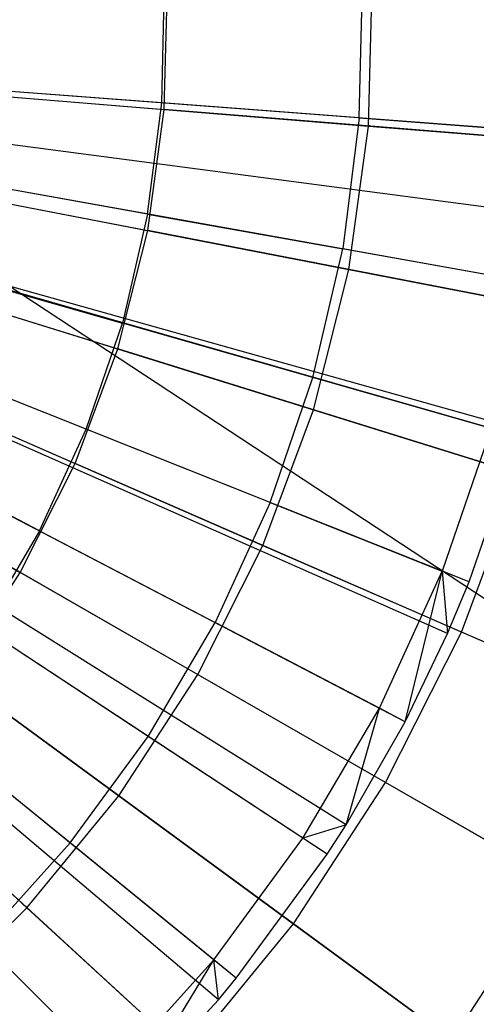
# Model space of a CAD drawing. Extents: x 0.2 to 44.2, y -21.9 to 24.
# Tile 139 of 239: x 9.669 to 10.346, y 7.18 to 8.639. Entities that reach past the tile are written whole.
import ezdxf

# ---------------------------------------------------------------- set-up
doc = ezdxf.new("R2010")
doc.units = 0
doc.header["$LTSCALE"] = 2.54
doc.layers.get('0').update_dxf_attribs({"color": 13, "linetype": 'CONTINUOUS'})

# ---------------------------------------------------------------- blocks, each defined once
blk = doc.blocks.new('GRUPUJ_2')
at = {"color": 0}
for p, q in [((6.201, 26.7072, 0.1401), (6.2058, 26.9029, 0.1401)), ((6.201, 26.7072, 0.1401), (6.2058, 26.9029, 0.1401)), ((5.9081, 26.7293, 0.2518), (5.9122, 26.8953, 0.2518)), ((5.9081, 26.7293, 0.2518), (5.9122, 26.8953, 0.2518)), ((6.5175, 26.6833), (4.6827, 26.8219, 0.55)), ((6.5175, 26.6833), (4.6827, 26.8219, 0.55)), ((6.5047, 26.5596), (4.6804, 26.7993, 0.55)), ((6.5047, 26.5596), (4.6804, 26.7993, 0.55)), ((6.4888, 26.4572), (4.6775, 26.7807, 0.55)), ((6.4888, 26.4572), (4.6775, 26.7807, 0.55)), ((5.9081, 26.7293, 0.2518), (5.6101, 26.7518, 0.3487)), ((5.9081, 26.7293, 0.2518), (5.6101, 26.7518, 0.3487)), ((6.4375, 26.2351), (4.6686, 26.742, 0.55)), ((6.4403, 26.2451), (4.6686, 26.742, 0.55)), ((6.4403, 26.2451), (4.6686, 26.742, 0.55)), ((6.4375, 26.2351), (4.6686, 26.742, 0.55)), ((5.8872, 26.5646, 0.2518), (5.9081, 26.7293, 0.2518)), ((5.8872, 26.5646, 0.2518), (5.9081, 26.7293, 0.2518)), ((6.201, 26.7072, 0.1401), (5.9081, 26.7293, 0.2518)), ((6.201, 26.7072, 0.1401), (5.9081, 26.7293, 0.2518)), ((6.3639, 26.0194), (4.6547, 26.7009, 0.55)), ((6.3639, 26.0194), (4.6547, 26.7009, 0.55)), ((6.201, 26.7072, 0.1401), (6.1764, 26.513, 0.1401)), ((6.201, 26.7072, 0.1401), (6.1764, 26.513, 0.1401)), ((6.201, 26.7072, 0.1401), (6.4747, 26.6865, 0.0202)), ((6.201, 26.7072, 0.1401), (6.4747, 26.6865, 0.0202)), ((6.3317, 25.943), (4.6489, 26.687, 0.55)), ((6.3317, 25.943), (4.6489, 26.687, 0.55)), ((6.2688, 25.8122), (4.6374, 26.6632, 0.55)), ((6.2688, 25.8122), (4.6374, 26.6632, 0.55)), ((6.1813, 25.6594), (4.6215, 26.6353, 0.55)), ((6.1813, 25.6594), (4.6215, 26.6353, 0.55)), ((6.1533, 25.6158), (4.6164, 26.6273, 0.55)), ((6.1533, 25.6158), (4.6164, 26.6273, 0.55)), ((5.8872, 26.5646, 0.2518), (5.593, 26.6172, 0.3487)), ((5.8872, 26.5646, 0.2518), (5.593, 26.6172, 0.3487)), ((6.0185, 25.432), (4.5918, 26.5939, 0.55)), ((6.0185, 25.432), (4.5918, 26.5939, 0.55)), ((5.9921, 25.4001), (4.587, 26.588, 0.55)), ((5.9921, 25.4001), (4.587, 26.588, 0.55)), ((5.8659, 25.2627), (4.564, 26.563, 0.55)), ((5.8659, 25.2627), (4.564, 26.563, 0.55)), ((5.8872, 26.5646, 0.2518), (5.8498, 26.4029, 0.2518)), ((5.8872, 26.5646, 0.2518), (5.8498, 26.4029, 0.2518)), ((5.8872, 26.5646, 0.2518), (6.1764, 26.513, 0.1401)), ((5.8872, 26.5646, 0.2518), (6.1764, 26.513, 0.1401)), ((6.1323, 26.3222, 0.1401), (6.1764, 26.513, 0.1401)), ((6.1323, 26.3222, 0.1401), (6.1764, 26.513, 0.1401)), ((6.4466, 26.4647, 0.0202), (6.1764, 26.513, 0.1401)), ((6.4466, 26.4647, 0.0202), (6.1764, 26.513, 0.1401)), ((5.5624, 26.4849, 0.3487), (5.8498, 26.4029, 0.2518)), ((5.5624, 26.4849, 0.3487), (5.8498, 26.4029, 0.2518)), ((5.7962, 26.2458, 0.2518), (5.8498, 26.4029, 0.2518)), ((5.7962, 26.2458, 0.2518), (5.8498, 26.4029, 0.2518)), ((6.1323, 26.3222, 0.1401), (5.8498, 26.4029, 0.2518)), ((6.1323, 26.3222, 0.1401), (5.8498, 26.4029, 0.2518)), ((5.7962, 26.2458, 0.2518), (5.5186, 26.3564, 0.3487)), ((5.7962, 26.2458, 0.2518), (5.5186, 26.3564, 0.3487)), ((6.0691, 26.137, 0.1401), (6.1323, 26.3222, 0.1401)), ((6.0691, 26.137, 0.1401), (6.1323, 26.3222, 0.1401)), ((6.3962, 26.2469, 0.0202), (6.1323, 26.3222, 0.1401)), ((6.3962, 26.2469, 0.0202), (6.1323, 26.3222, 0.1401)), ((5.727, 26.0949, 0.2518), (5.7962, 26.2458, 0.2518)), ((5.727, 26.0949, 0.2518), (5.7962, 26.2458, 0.2518)), ((6.0691, 26.137, 0.1401), (5.7962, 26.2458, 0.2518)), ((6.0691, 26.137, 0.1401), (5.7962, 26.2458, 0.2518)), ((6.3962, 26.2469, 0.0202), (6.324, 26.0353, 0.0202)), ((6.3962, 26.2469, 0.0202), (6.324, 26.0353, 0.0202)), ((5.727, 26.0949, 0.2518), (5.462, 26.2331, 0.3487)), ((5.727, 26.0949, 0.2518), (5.462, 26.2331, 0.3487)), ((6.3639, 26.0194), (6.4375, 26.2351)), ((6.3639, 26.0194), (6.4375, 26.2351)), ((6.0691, 26.137, 0.1401), (5.9874, 25.959, 0.1401)), ((6.0691, 26.137, 0.1401), (5.9874, 25.959, 0.1401)), ((6.0691, 26.137, 0.1401), (6.324, 26.0353, 0.0202)), ((6.0691, 26.137, 0.1401), (6.324, 26.0353, 0.0202)), ((5.727, 26.0949, 0.2518), (5.6428, 25.9517, 0.2518)), ((5.727, 26.0949, 0.2518), (5.6428, 25.9517, 0.2518)), ((5.727, 26.0949, 0.2518), (5.9874, 25.959, 0.1401)), ((5.727, 26.0949, 0.2518), (5.9874, 25.959, 0.1401)), ((6.2308, 25.8321, 0.0202), (6.324, 26.0353, 0.0202)), ((6.2308, 25.8321, 0.0202), (6.324, 26.0353, 0.0202)), ((6.2688, 25.8122), (6.324, 26.0353, 0.0202)), ((6.2688, 25.8122), (6.324, 26.0353, 0.0202)), ((6.3639, 26.0194), (6.324, 26.0353, 0.0202)), ((6.324, 26.0353, 0.0202), (6.3317, 25.943)), ((6.324, 26.0353, 0.0202), (6.3317, 25.943)), ((6.3639, 26.0194), (6.324, 26.0353, 0.0202)), ((6.3317, 25.943), (6.3639, 26.0194)), ((6.3317, 25.943), (6.3639, 26.0194)), ((5.8882, 25.7902, 0.1401), (5.6428, 25.9517, 0.2518)), ((5.8882, 25.7902, 0.1401), (5.6428, 25.9517, 0.2518)), ((5.8882, 25.7902, 0.1401), (5.9874, 25.959, 0.1401)), ((5.8882, 25.7902, 0.1401), (5.9874, 25.959, 0.1401)), ((6.2308, 25.8321, 0.0202), (5.9874, 25.959, 0.1401)), ((6.2308, 25.8321, 0.0202), (5.9874, 25.959, 0.1401)), ((6.2688, 25.8122), (6.3317, 25.943)), ((6.2688, 25.8122), (6.3317, 25.943)), ((6.1175, 25.6394, 0.0202), (6.2308, 25.8321, 0.0202)), ((6.1175, 25.6394, 0.0202), (6.2308, 25.8321, 0.0202)), ((6.1813, 25.6594), (6.2308, 25.8321, 0.0202)), ((6.1813, 25.6594), (6.2308, 25.8321, 0.0202)), ((6.2688, 25.8122), (6.2308, 25.8321, 0.0202)), ((6.2688, 25.8122), (6.2308, 25.8321, 0.0202)), ((5.7724, 25.6324, 0.1401), (5.5447, 25.8179, 0.2518)), ((5.7724, 25.6324, 0.1401), (5.5447, 25.8179, 0.2518)), ((6.1813, 25.6594), (6.2688, 25.8122)), ((6.1813, 25.6594), (6.2688, 25.8122)), ((5.7724, 25.6324, 0.1401), (5.8882, 25.7902, 0.1401)), ((5.7724, 25.6324, 0.1401), (5.8882, 25.7902, 0.1401)), ((6.1175, 25.6394, 0.0202), (5.8882, 25.7902, 0.1401)), ((6.1175, 25.6394, 0.0202), (5.8882, 25.7902, 0.1401)), ((6.1813, 25.6594), (6.1175, 25.6394, 0.0202)), ((6.1813, 25.6594), (6.1175, 25.6394, 0.0202)), ((6.1533, 25.6158), (6.1813, 25.6594)), ((6.1533, 25.6158), (6.1813, 25.6594)), ((5.6413, 25.487, 0.1401), (5.7724, 25.6324, 0.1401)), ((5.6413, 25.487, 0.1401), (5.7724, 25.6324, 0.1401)), ((5.9853, 25.4591, 0.0202), (5.7724, 25.6324, 0.1401)), ((5.9853, 25.4591, 0.0202), (5.7724, 25.6324, 0.1401)), ((5.9853, 25.4591, 0.0202), (6.1175, 25.6394, 0.0202)), ((5.9853, 25.4591, 0.0202), (6.1175, 25.6394, 0.0202)), ((6.1533, 25.6158), (6.1175, 25.6394, 0.0202)), ((6.1533, 25.6158), (6.1175, 25.6394, 0.0202)), ((6.0185, 25.432), (6.1533, 25.6158)), ((6.0185, 25.432), (6.1533, 25.6158)), ((5.6413, 25.487, 0.1401), (5.8355, 25.2931, 0.0202)), ((5.6413, 25.487, 0.1401), (5.8355, 25.2931, 0.0202)), ((5.9853, 25.4591, 0.0202), (5.8355, 25.2931, 0.0202)), ((5.9853, 25.4591, 0.0202), (5.8355, 25.2931, 0.0202)), ((5.8659, 25.2627), (5.9853, 25.4591, 0.0202)), ((5.8659, 25.2627), (5.9853, 25.4591, 0.0202)), ((6.0185, 25.432), (5.9853, 25.4591, 0.0202)), ((5.9921, 25.4001), (5.9853, 25.4591, 0.0202)), ((6.0185, 25.432), (5.9853, 25.4591, 0.0202)), ((5.9921, 25.4001), (5.9853, 25.4591, 0.0202)), ((5.9921, 25.4001), (6.0185, 25.432)), ((5.9921, 25.4001), (6.0185, 25.432)), ((5.8659, 25.2627), (5.9921, 25.4001)), ((5.8659, 25.2627), (5.9921, 25.4001))]:
    blk.add_line(p, q, dxfattribs=at)
blk = doc.blocks.new('KARO-10934_STL')
at = {"color": 0}
blk.add_line((8.259, 9.1615, 125.8858), (22.1855, 0, 125.7675), dxfattribs=at)
blk.add_line((8.259, 9.1615, 125.8858), (22.1855, 0, 125.7675), dxfattribs=at)
blk.add_blockref('GRUPUJ_2', (3.9714, -18.2138, 12.8689), dxfattribs=at)
blk = doc.blocks.new('GRUPUJ_1')
at = {"color": 0}
for p, q in [((9.9637, 30.4215, 0.3247), (9.9693, 30.6359, 0.3247)), ((9.9637, 30.4215, 0.3247), (9.9693, 30.6359, 0.3247)), ((9.6612, 30.4461, 11.7705), (9.6659, 30.6271, 11.7705)), ((9.6612, 30.4461, 11.7705), (9.6659, 30.6271, 11.7705)), ((9.019, 30.4982, 11.9162), (9.6612, 30.4461, 11.7705)), ((9.019, 30.4982, 11.9162), (9.6612, 30.4461, 11.7705)), ((9.3301, 30.473, 0.145), (9.9637, 30.4215, 0.3247)), ((9.3301, 30.473, 0.145), (9.9637, 30.4215, 0.3247)), ((9.6366, 30.2667, 11.7705), (9.6612, 30.4461, 11.7705)), ((9.6366, 30.2667, 11.7705), (9.6612, 30.4461, 11.7705)), ((10.2836, 30.3955, 11.5549), (9.6612, 30.4461, 11.7705)), ((10.2836, 30.3955, 11.5549), (9.6612, 30.4461, 11.7705)), ((9.9346, 30.209, 0.3247), (9.9637, 30.4215, 0.3247)), ((9.9346, 30.209, 0.3247), (9.9637, 30.4215, 0.3247)), ((9.9637, 30.4215, 0.3247), (10.5738, 30.3719, 0.5731)), ((9.9637, 30.4215, 0.3247), (10.5738, 30.3719, 0.5731)), ((9.004, 30.3892, 11.9162), (9.6366, 30.2667, 11.7705)), ((9.004, 30.3892, 11.9162), (9.6366, 30.2667, 11.7705)), ((9.3105, 30.3298, 0.145), (9.9346, 30.209, 0.3247)), ((9.3105, 30.3298, 0.145), (9.9346, 30.209, 0.3247)), ((8.9772, 30.2824, 11.9162), (9.5925, 30.0911, 11.7705)), ((8.9772, 30.2824, 11.9162), (9.5925, 30.0911, 11.7705)), ((9.5925, 30.0911, 11.7705), (9.6366, 30.2667, 11.7705)), ((9.5925, 30.0911, 11.7705), (9.6366, 30.2667, 11.7705)), ((10.2497, 30.148, 11.5549), (9.6366, 30.2667, 11.7705)), ((10.2497, 30.148, 11.5549), (9.6366, 30.2667, 11.7705)), ((9.8823, 30.0009, 0.3247), (9.9346, 30.209, 0.3247)), ((9.8823, 30.0009, 0.3247), (9.9346, 30.209, 0.3247)), ((9.9346, 30.209, 0.3247), (10.5356, 30.0926, 0.5731)), ((9.9346, 30.209, 0.3247), (10.5356, 30.0926, 0.5731)), ((9.2752, 30.1897, 0.145), (9.8823, 30.0009, 0.3247)), ((9.2752, 30.1897, 0.145), (9.8823, 30.0009, 0.3247)), ((8.9388, 30.1793, 11.9162), (9.5293, 29.9214, 11.7705)), ((8.9388, 30.1793, 11.9162), (9.5293, 29.9214, 11.7705)), ((8.8892, 30.081, 11.9162), (9.4478, 29.7597, 11.7705)), ((8.8892, 30.081, 11.9162), (9.4478, 29.7597, 11.7705)), ((9.5293, 29.9214, 11.7705), (9.5925, 30.0911, 11.7705)), ((9.5293, 29.9214, 11.7705), (9.5925, 30.0911, 11.7705)), ((10.1887, 29.9056, 11.5549), (9.5925, 30.0911, 11.7705)), ((10.1887, 29.9056, 11.5549), (9.5925, 30.0911, 11.7705)), ((9.2248, 30.0544, 0.145), (9.8074, 29.7999, 0.3247)), ((9.2248, 30.0544, 0.145), (9.8074, 29.7999, 0.3247)), ((9.8074, 29.7999, 0.3247), (9.8823, 30.0009, 0.3247)), ((9.8074, 29.7999, 0.3247), (9.8823, 30.0009, 0.3247)), ((9.8823, 30.0009, 0.3247), (10.4668, 29.8192, 0.5731)), ((9.8823, 30.0009, 0.3247), (10.4668, 29.8192, 0.5731)), ((9.1598, 29.9253, 0.145), (9.7109, 29.6084, 0.3247)), ((9.1598, 29.9253, 0.145), (9.7109, 29.6084, 0.3247)), ((9.4478, 29.7597, 11.7705), (9.5293, 29.9214, 11.7705)), ((9.4478, 29.7597, 11.7705), (9.5293, 29.9214, 11.7705)), ((10.1015, 29.6715, 11.5549), (9.5293, 29.9214, 11.7705)), ((10.1015, 29.6715, 11.5549), (9.5293, 29.9214, 11.7705)), ((10.1015, 29.6715, 11.5549), (10.1887, 29.9056, 11.5549)), ((10.1015, 29.6715, 11.5549), (10.1887, 29.9056, 11.5549)), ((9.081, 29.8043, 0.145), (9.5938, 29.4286, 0.3247)), ((9.081, 29.8043, 0.145), (9.5938, 29.4286, 0.3247)), ((9.7109, 29.6084, 0.3247), (9.8074, 29.7999, 0.3247)), ((9.7109, 29.6084, 0.3247), (9.8074, 29.7999, 0.3247)), ((9.8074, 29.7999, 0.3247), (10.3684, 29.555, 0.5731)), ((9.8074, 29.7999, 0.3247), (10.3684, 29.555, 0.5731)), ((9.349, 29.608, 11.7705), (9.4478, 29.7597, 11.7705)), ((9.349, 29.608, 11.7705), (9.4478, 29.7597, 11.7705)), ((9.9891, 29.4484, 11.5549), (9.4478, 29.7597, 11.7705)), ((9.9891, 29.4484, 11.5549), (9.4478, 29.7597, 11.7705)), ((8.9893, 29.6926, 0.145), (9.4577, 29.2628, 0.3247)), ((8.9893, 29.6926, 0.145), (9.4577, 29.2628, 0.3247)), ((9.9891, 29.4484, 11.5549), (10.1015, 29.6715, 11.5549)), ((9.9891, 29.4484, 11.5549), (10.1015, 29.6715, 11.5549)), ((10.6486, 29.4326, 11.2719), (10.1015, 29.6715, 11.5549)), ((10.6486, 29.4326, 11.2719), (10.1015, 29.6715, 11.5549)), ((9.8527, 29.239, 11.5549), (9.349, 29.608, 11.7705)), ((9.8527, 29.239, 11.5549), (9.349, 29.608, 11.7705)), ((9.5938, 29.4286, 0.3247), (9.7109, 29.6084, 0.3247)), ((9.5938, 29.4286, 0.3247), (9.7109, 29.6084, 0.3247)), ((9.7109, 29.6084, 0.3247), (10.2415, 29.3032, 0.5731)), ((9.7109, 29.6084, 0.3247), (10.2415, 29.3032, 0.5731)), ((9.6942, 29.0458, 11.5549), (9.2341, 29.468, 11.7705)), ((9.6942, 29.0458, 11.5549), (9.2341, 29.468, 11.7705)), ((9.8527, 29.239, 11.5549), (9.9891, 29.4484, 11.5549)), ((9.8527, 29.239, 11.5549), (9.9891, 29.4484, 11.5549)), ((10.5065, 29.1507, 11.2719), (9.9891, 29.4484, 11.5549)), ((10.5065, 29.1507, 11.2719), (9.9891, 29.4484, 11.5549)), ((9.4577, 29.2628, 0.3247), (9.5938, 29.4286, 0.3247)), ((9.4577, 29.2628, 0.3247), (9.5938, 29.4286, 0.3247)), ((9.5938, 29.4286, 0.3247), (10.0876, 29.0669, 0.5731)), ((9.5938, 29.4286, 0.3247), (10.0876, 29.0669, 0.5731)), ((10.0876, 29.0669, 0.5731), (10.2415, 29.3032, 0.5731)), ((10.0876, 29.0669, 0.5731), (10.2415, 29.3032, 0.5731)), ((9.3042, 29.113, 0.3247), (9.4577, 29.2628, 0.3247)), ((9.3042, 29.113, 0.3247), (9.4577, 29.2628, 0.3247)), ((9.4577, 29.2628, 0.3247), (9.9088, 28.849, 0.5731)), ((9.4577, 29.2628, 0.3247), (9.9088, 28.849, 0.5731)), ((9.6942, 29.0458, 11.5549), (9.8527, 29.239, 11.5549)), ((9.6942, 29.0458, 11.5549), (9.8527, 29.239, 11.5549)), ((10.3343, 28.8862, 11.2719), (9.8527, 29.239, 11.5549)), ((10.3343, 28.8862, 11.2719), (9.8527, 29.239, 11.5549))]:
    blk.add_line(p, q, dxfattribs=at)
blk = doc.blocks.new('GRUPUJ_3')
at = {"color": 0}
for name, p in [('GRUPUJ_1', (0, 0)), ('KARO-10934_STL', (-0.2222, 21.9402, -1.2505))]:
    blk.add_blockref(name, p, dxfattribs=at)

msp = doc.modelspace()

# ---------------------------------------------------------------- block references
at = {"color": 0}
msp.add_blockref('GRUPUJ_3', (0.2222, -21.9402, 1.2505), dxfattribs=at)

doc.saveas('drawing.dxf')
